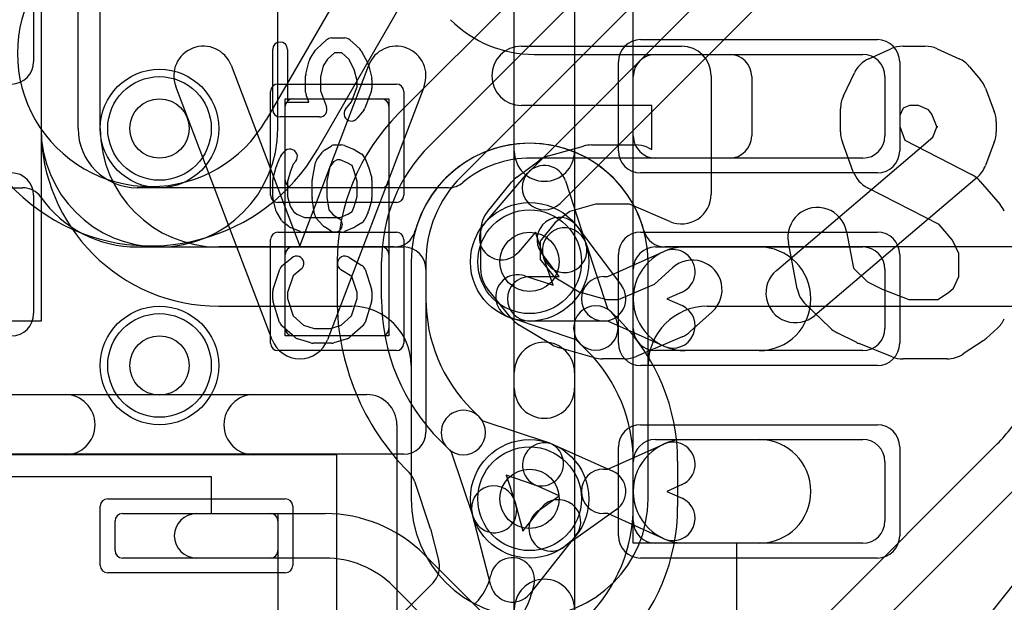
# Model space of a CAD drawing. Extents: x -3.9 to 29.3, y -3.9 to 20.
# Tile 15 of 37: x 5 to 8.4, y 10.4 to 12.4. Entities that reach past the tile are written whole.
import ezdxf

# ---------------------------------------------------------------- set-up
doc = ezdxf.new("R2010")
doc.units = 0
for name, color, linetype in [('Hole', 1, 'CONTINUOUS'), ('L1', 3, 'CONTINUOUS'), ('L2', 3, 'CONTINUOUS'), ('L3', 3, 'CONTINUOUS'), ('L4', 3, 'CONTINUOUS'), ('MetalMask-A', 176, 'CONTINUOUS'), ('PartsArea-A', 111, 'CONTINUOUS'), ('PartsSilk-A', 221, 'CONTINUOUS'), ('PartsSilk-B', 221, 'CONTINUOUS'), ('Resist-A', 2, 'CONTINUOUS'), ('Resist-B', 2, 'CONTINUOUS'), ('Silk-A', 140, 'CONTINUOUS'), ('Silk-B', 140, 'CONTINUOUS')]:
    doc.layers.add(name, color=color, linetype=linetype)

msp = doc.modelspace()

# ---------------------------------------------------------------- linework, layer by layer
at = {"layer": 'Hole'}
for centre in [(5.5, 12), (6.75, 11.55), (5.5, 11.2), (6.75, 10.75)]:
    msp.add_circle(centre, 0.1, dxfattribs=at)
at = {"layer": 'L1'}
for p, q in [((5.22504, 12), (5.22504, 12.8)), ((6.76569, 12.25), (7.42503, 12.25)), ((7.175, 12.25), (7.875, 12.25)), ((7.1, 11.975), (7.1, 12.175)), ((7.5, 12.17503), (7.5, 11.97497)), ((7.95, 12.175), (7.95, 11.975)), ((5.925, 11.825), (5.925, 12.075)), ((5.95, 12.1), (6.25, 12.1)), ((6.275, 12.075), (6.275, 11.825)), ((7.42503, 11.9), (6.75583, 11.9)), ((7.875, 11.9), (7.175, 11.9)), ((3.67497, 11.8), (5.03771, 11.8)), ((6.47609, 11.8), (5.42504, 11.8)), ((6.25, 11.8), (5.95, 11.8)), ((6.91, 11.67), (7.05999, 11.47)), ((5.42504, 11.59996), (6.32503, 11.59996)), ((5.925, 11.325), (5.925, 11.575)), ((5.95, 11.6), (6.25, 11.6)), ((6.275, 11.575), (6.275, 11.325)), ((6.85, 11.5), (6.79, 11.58)), ((7.014, 11.5), (7.20357, 11.58476)), ((7.175, 11.6), (7.875, 11.6)), ((7.275, 11.6), (7.525, 11.6)), ((6.4, 11.52499), (6.4, 10.97501)), ((7.1, 11.325), (7.1, 11.525)), ((7.95, 11.525), (7.95, 11.325)), ((6.75, 11.5), (6.85, 11.5)), ((7, 11.5), (7.014, 11.5)), ((7.26479, 11.44782), (7.21375, 11.425)), ((7.21375, 11.425), (7.26479, 11.40218)), ((6.99999, 11.35), (6.75, 11.35)), ((7.014, 11.35), (7, 11.35)), ((7.20357, 11.26524), (7.014, 11.35)), ((6.25, 11.3), (5.95, 11.3)), ((7.875, 11.25), (7.175, 11.25)), ((7.525, 11.25), (7.275, 11.25)), ((7.175, 10.95), (7.875, 10.95)), ((7.275, 10.95), (7.525, 10.95)), ((6.83176, 10.93253), (7.03065, 10.84345)), ((7.014, 10.85), (7.20357, 10.93476)), ((6.32503, 10.90004), (4.5828, 10.90004)), ((7.1, 10.675), (7.1, 10.875)), ((7.95, 10.875), (7.95, 10.675)), ((7, 10.85), (7.014, 10.85)), ((6.85, 10.76), (6.77044, 10.79563)), ((7.26479, 10.79782), (7.21375, 10.775)), ((7.21375, 10.775), (7.26479, 10.75218)), ((6.77908, 10.70932), (6.85, 10.76)), ((7.04359, 10.71398), (6.86628, 10.58728)), ((5.35, 10.575), (5.35, 10.675)), ((5.375, 10.7), (5.875, 10.7)), ((5.625, 10.7), (6.05931, 10.7)), ((5.9, 10.675), (5.9, 10.575)), ((7.014, 10.7), (7, 10.7)), ((7.20357, 10.61524), (7.014, 10.7)), ((7.875, 10.6), (7.175, 10.6)), ((7.525, 10.6), (7.275, 10.6)), ((5.875, 10.55), (5.375, 10.55)), ((6.05931, 10.55), (5.625, 10.55)), ((6.3952, 10.56088), (6.76704, 10.18902)), ((6.66098, 10.08295), (6.28913, 10.45481))]:
    msp.add_line(p, q, dxfattribs=at)
for centre in [(5.5, 12), (6.75, 11.55), (5.5, 11.2), (6.75, 10.75)]:
    msp.add_circle(centre, 0.2, dxfattribs=at)
for centre, radius, start, end in [((6.76568, 12.65), 0.4, -135, -89.99857), ((7.175, 12.175), 0.075, 90, 180), ((7.42503, 12.17503), 0.07497, 0, 90), ((7.875, 12.175), 0.075, 0, 90), ((5.95, 12.075), 0.025, 90, 180), ((6.25, 12.075), 0.025, 0, 90), ((5.42504, 12), 0.2, 180, -90), ((7.175, 11.975), 0.075, 180, -90), ((7.42503, 11.97497), 0.07497, -90, 0), ((7.875, 11.975), 0.075, -90, 0), ((6.75, 11.55), 0.35004, 89.2143, 130.12601), ((6.75583, 11.97497), 0.07497, -90.78723, -90), ((5.95, 11.825), 0.025, 180, -90), ((6.25, 11.825), 0.025, -90, 0), ((6.47609, 11.87497), 0.07497, -90, -49.86955), ((5.03771, 11.72503), 0.07497, 35.37332, 90), ((5.42504, 12), 0.40004, -144.62899, -90), ((6.85, 11.625), 0.075, 36.8699, -143.13194), ((5.95, 11.575), 0.025, 90, 180), ((6.25, 11.575), 0.025, 0, 90), ((6.32503, 11.52499), 0.07497, 0, 90), ((7.275, 11.425), 0.175, 90, -90), ((7.175, 11.525), 0.075, 90, 180), ((7.23418, 11.51629), 0.075, -65.91263, 114.08968), ((7.525, 11.425), 0.175, -90, 90), ((7.875, 11.525), 0.075, 0, 90), ((6.75, 11.425), 0.075, 90, -90), ((7, 11.425), 0.075, 90, -90), ((6.99999, 11.425), 0.075, -90, 36.8699), ((7.23418, 11.33371), 0.075, -114.08737, 65.91032), ((5.95, 11.325), 0.025, 180, -90), ((6.25, 11.325), 0.025, -90, 0), ((7.175, 11.325), 0.075, 180, -90), ((7.875, 11.325), 0.075, -90, 0), ((6.32503, 10.97501), 0.07497, -90, 0), ((7.275, 10.775), 0.175, 90, -90), ((7.175, 10.875), 0.075, 90, 180), ((7.23418, 10.86629), 0.075, -65.91263, 114.08968), ((7.525, 10.775), 0.175, -90, 90), ((7.875, 10.875), 0.075, 0, 90), ((6.8011, 10.86408), 0.075, 65.87152, -114.12693), ((7, 10.775), 0.075, 90, -90), ((6.99999, 10.775), 0.075, -54.45344, 65.87152), ((7.23418, 10.68371), 0.075, -114.08737, 65.91032), ((6.82268, 10.6483), 0.075, 125.54656, -54.45162), ((5.375, 10.675), 0.025, 90, 180), ((5.625, 10.625), 0.075, 90, -90), ((5.875, 10.675), 0.025, 0, 90), ((6.05932, 10.225), 0.475, 45, 90.00121), ((7.175, 10.675), 0.075, 180, -90), ((7.875, 10.675), 0.075, -90, 0), ((5.375, 10.575), 0.025, 180, -90), ((5.875, 10.575), 0.025, -90, 0), ((6.05932, 10.225), 0.325, 45, 90.00176)]:
    msp.add_arc(centre, radius, start, end, dxfattribs=at)
at = {"layer": 'L2'}
for p, q in [((5.09996, 12.8), (5.09996, 12)), ((5.90004, 12), (5.90004, 12.8)), ((6.34996, 11.55), (6.34996, 10.75)), ((7.15004, 10.75), (7.15004, 11.55))]:
    msp.add_line(p, q, dxfattribs=at)
msp.add_circle((5.5, 11.2), 0.2, dxfattribs=at)
for centre, start, end in [((5.5, 12), 180, 0), ((6.75, 11.55), 0, 180), ((6.75, 10.75), 180, 0)]:
    msp.add_arc(centre, 0.40004, start, end, dxfattribs=at)
at = {"layer": 'L3'}
for p, q in [((5.09996, 12.7), (5.09996, 12)), ((5.3, 12), (5.3, 12.7)), ((6.29172, 11.6), (5.7, 11.6)), ((11.93431, 11.6), (7.20828, 11.6)), ((5.7, 11.39996), (6.14996, 11.39996)), ((7.35004, 11.39996), (11.93431, 11.39996)), ((6.34996, 11.19996), (6.34996, 10.75)), ((7.15004, 10.75), (7.15004, 11.19996))]:
    msp.add_line(p, q, dxfattribs=at)
for centre in [(5.5, 12), (5.5, 11.2)]:
    msp.add_circle(centre, 0.2, dxfattribs=at)
for centre, radius, start, end in [((5.7, 12), 0.60004, 180, -90), ((5.7, 12), 0.4, 180, -90), ((6.75, 11.55), 0.40004, 15.25386, 164.74614), ((6.29172, 11.67497), 0.07497, -90, -15.25043), ((7.20828, 11.67497), 0.07497, -164.74957, -90), ((6.14996, 11.19996), 0.2, 0, 90), ((7.35004, 11.19996), 0.2, 90, 180), ((6.75, 10.75), 0.40004, 180, 0)]:
    msp.add_arc(centre, radius, start, end, dxfattribs=at)
at = {"layer": 'L4'}
for p, q in [((6.41255, 11.94287), (8.59023, 14.12055)), ((8.69629, 14.01449), (6.51861, 11.83681)), ((6.74697, 11.85303), (8.80243, 13.90849)), ((8.90849, 13.80243), (6.85303, 11.74697)), ((6.69318, 13.47203), (5.86001, 12.02893)), ((6.03325, 11.92891), (6.86642, 13.37201)), ((6.8295, 12.57202), (6.30645, 12.04897)), ((6.59831, 11.68035), (6.74312, 11.84888)), ((6.87131, 11.82324), (6.94016, 11.61197)), ((6.77, 11.65001), (6.71207, 11.58259)), ((6.79754, 11.56549), (6.77, 11.65001)), ((6.93968, 11.61341), (7.01351, 11.39255)), ((6.09995, 11.55043), (6.09995, 11.42354)), ((6.24999, 11.42353), (6.24999, 11.55043)), ((6.39999, 11.55043), (6.39999, 11.42353)), ((6.82919, 11.47081), (6.79742, 11.56585)), ((6.73415, 11.50258), (6.82919, 11.47081)), ((7.01351, 11.39255), (7.02665, 11.37941)), ((7.02665, 11.37941), (7.05229, 11.35377)), ((6.90745, 11.28649), (6.68659, 11.36032)), ((6.92059, 11.27335), (6.90745, 11.28649)), ((6.94623, 11.24771), (6.92059, 11.27335)), ((6.55375, 11.05231), (6.57941, 11.02664)), ((6.5794, 11.02665), (6.59254, 11.01351)), ((6.59254, 11.01351), (6.81341, 10.93968)), ((6.47333, 10.9206), (6.44768, 10.94624)), ((6.48648, 10.90745), (6.47334, 10.92059)), ((6.56032, 10.68659), (6.48648, 10.90745)), ((7.53697, 10.14303), (8.32899, 10.93506)), ((7.1, 10.72353), (7.1, 10.87647)), ((7.25, 10.87647), (7.25, 10.72353)), ((6.34161, 10.84014), (6.34292, 10.83883)), ((6.36101, 10.80959), (6.41332, 10.65309)), ((6.76585, 10.79742), (6.67081, 10.82919)), ((6.67081, 10.82919), (6.70258, 10.73415)), ((8.43506, 10.829), (7.64303, 10.03697)), ((6.7016, 10.73745), (6.72675, 10.64046)), ((6.72675, 10.64046), (6.78912, 10.71887)), ((6.61928, 10.4573), (6.5564, 10.69979)), ((6.41479, 10.64814), (6.44332, 10.53814)), ((6.90652, 10.62549), (6.75058, 10.42944)), ((8.00983, 9.98894), (8.50434, 10.61195)), ((6.42375, 10.46628), (5.97943, 10.02196))]:
    msp.add_line(p, q, dxfattribs=at)
for centre in [(5.5, 12), (6.75, 11.55), (5.5, 11.2), (6.75, 10.75)]:
    msp.add_circle(centre, 0.2, dxfattribs=at)
for centre, radius, start, end in [((5.4703, 12.25392), 0.65003, 150.00071, -29.99929), ((5.4703, 12.25393), 0.45, 149.99991, -29.99988), ((6.80499, 11.55043), 0.70504, 135, 180), ((6.80499, 11.55043), 0.555, 135, 180), ((6.8, 11.8), 0.075, 18.05084, 139.32578), ((6.8, 11.8), 0.075, 135, -45), ((6.80499, 11.55043), 0.405, 135, 180), ((6.65519, 11.63147), 0.075, 139.32578, -40.67094), ((6.86855, 11.58963), 0.075, 18.48568, -161.51587), ((6.86885, 11.58873), 0.075, -161.94916, 18.05008), ((6.71037, 11.43145), 0.075, 71.51432, -108.48413), ((6.92499, 11.42354), 0.82504, 180, -134.99902), ((6.92499, 11.42353), 0.675, 180, -135.0012), ((6.92499, 11.42353), 0.525, 180, -135.00154), ((6.97362, 11.32638), 0.075, 45, -135), ((6.97362, 11.32638), 0.075, -135, 45), ((6.575, 10.87647), 0.675, 0, 45.0006), ((6.575, 10.87647), 0.525, 0, 45.00077), ((6.52637, 10.97362), 0.075, 45, -134.99872), ((7.93301, 11.33104), 0.56, -45, -29.9997), ((6.52637, 10.97362), 0.075, -135.0108, 44.98883), ((6.78963, 10.86855), 0.075, -108.48568, 71.5166), ((6.28991, 10.78582), 0.07497, 18.4857, 45), ((6.629, 10.71862), 0.075, 14.54021, -165.46284), ((6.84782, 10.67218), 0.075, -38.49875, 141.50093), ((6.63145, 10.71037), 0.075, -161.51432, 18.48629), ((6.575, 10.72352), 0.525, -45, 0.00109), ((6.575, 10.72352), 0.675, -45, 0.00085), ((6.34222, 10.62932), 0.07497, 14.53857, 18.4857), ((6.69188, 10.47613), 0.075, -11.97523, 168.0249), ((6.37072, 10.51931), 0.075, -45, 14.54021), ((6.43507, 10.5306), 0.18752, -45, -11.97568), ((6.69188, 10.47613), 0.075, -165.45979, -38.49875), ((6.43507, 10.5306), 0.33752, -45, -11.97513)]:
    msp.add_arc(centre, radius, start, end, dxfattribs=at)
at = {"layer": 'MetalMask-A'}
for p, q in [((7.175, 12.25), (7.875, 12.25)), ((7.1, 11.975), (7.1, 12.175)), ((7.95, 12.175), (7.95, 11.975)), ((5.925, 11.825), (5.925, 12.075)), ((5.95, 12.1), (6.25, 12.1)), ((6.275, 12.075), (6.275, 11.825)), ((7.875, 11.9), (7.175, 11.9)), ((6.25, 11.8), (5.95, 11.8)), ((5.925, 11.325), (5.925, 11.575)), ((5.95, 11.6), (6.25, 11.6)), ((6.275, 11.575), (6.275, 11.325)), ((7.175, 11.6), (7.875, 11.6)), ((7.1, 11.325), (7.1, 11.525)), ((7.95, 11.525), (7.95, 11.325)), ((6.25, 11.3), (5.95, 11.3)), ((7.875, 11.25), (7.175, 11.25)), ((7.175, 10.95), (7.875, 10.95)), ((7.1, 10.675), (7.1, 10.875)), ((7.95, 10.875), (7.95, 10.675)), ((5.35, 10.575), (5.35, 10.675)), ((5.375, 10.7), (5.875, 10.7)), ((5.9, 10.675), (5.9, 10.575)), ((7.875, 10.6), (7.175, 10.6)), ((5.875, 10.55), (5.375, 10.55))]:
    msp.add_line(p, q, dxfattribs=at)
for centre, radius, start, end in [((7.175, 12.175), 0.075, 90, 180), ((7.875, 12.175), 0.075, 0, 90), ((5.95, 12.075), 0.025, 90, 180), ((6.25, 12.075), 0.025, 0, 90), ((7.175, 11.975), 0.075, 180, -90), ((7.875, 11.975), 0.075, -90, 0), ((5.95, 11.825), 0.025, 180, -90), ((6.25, 11.825), 0.025, -90, 0), ((5.95, 11.575), 0.025, 90, 180), ((6.25, 11.575), 0.025, 0, 90), ((7.175, 11.525), 0.075, 90, 180), ((7.875, 11.525), 0.075, 0, 90), ((5.95, 11.325), 0.025, 180, -90), ((6.25, 11.325), 0.025, -90, 0), ((7.175, 11.325), 0.075, 180, -90), ((7.875, 11.325), 0.075, -90, 0), ((7.175, 10.875), 0.075, 90, 180), ((7.875, 10.875), 0.075, 0, 90), ((5.375, 10.675), 0.025, 90, 180), ((5.875, 10.675), 0.025, 0, 90), ((7.175, 10.675), 0.075, 180, -90), ((7.875, 10.675), 0.075, -90, 0), ((5.375, 10.575), 0.025, 180, -90), ((5.875, 10.575), 0.025, -90, 0)]:
    msp.add_arc(centre, radius, start, end, dxfattribs=at)
at = {"layer": 'PartsArea-A'}
for p, q in [((7.1, 10.6), (7.1, 12.9)), ((5.1, 12.65), (5.1, 11.35)), ((5.925, 11.3), (5.925, 12.1)), ((5.925, 12.1), (6.275, 12.1)), ((6.275, 12.1), (6.275, 11.3)), ((5.1, 11.35), (4.4, 11.35)), ((6.275, 11.3), (5.925, 11.3)), ((4.625, 10.825), (5.675, 10.825)), ((5.675, 10.825), (5.675, 10.7)), ((5.675, 10.7), (5.9, 10.7)), ((5.9, 10.7), (5.9, 9.5)), ((7.45, 10.6), (7.1, 10.6)), ((7.45, 9.65), (7.45, 10.6))]:
    msp.add_line(p, q, dxfattribs=at)
at = {"layer": 'PartsSilk-A'}
for p, q in [((6.6984, 9), (6.6984, 13.33081)), ((6.9016, 13.33081), (6.9016, 9.1016)), ((6.08148, 12.30556), (6.12593, 12.30556)), ((6.03125, 12.26843), (6.06458, 12.29899)), ((6.14283, 12.29899), (6.17616, 12.26843)), ((5.88241, 12.06389), (5.88241, 12.26667)), ((5.93241, 12.26667), (5.93241, 12.08889)), ((6.00883, 12.23609), (6.02735, 12.26387)), ((6.09121, 12.25556), (6.06727, 12.23362)), ((6.1162, 12.25556), (6.09121, 12.25556)), ((6.13921, 12.23446), (6.1162, 12.25556)), ((6.18132, 12.26176), (6.20354, 12.22009)), ((5.99427, 12.18384), (6.00538, 12.22828)), ((6.05283, 12.21196), (6.04352, 12.1747)), ((6.06727, 12.23362), (6.05283, 12.21196)), ((6.15797, 12.19928), (6.13921, 12.23446)), ((6.20573, 12.21439), (6.21684, 12.16995)), ((5.99352, 12.12222), (5.99352, 12.17778)), ((6.04352, 12.1747), (6.04352, 12.12682)), ((6.16759, 12.16081), (6.15797, 12.19928)), ((6.1484, 12.09034), (6.16759, 12.14071)), ((6.16759, 12.14071), (6.16759, 12.16081)), ((6.21759, 12.16389), (6.21759, 12.13611)), ((6.00446, 12.08889), (5.99516, 12.11332)), ((6.04352, 12.12682), (6.0641, 12.07279)), ((6.21595, 12.12721), (6.19373, 12.06888)), ((5.93241, 12.08889), (6.00446, 12.08889)), ((6.12863, 12.06562), (6.1484, 12.09034)), ((6.04074, 12.03889), (5.90741, 12.03889)), ((6.18989, 12.06216), (6.16767, 12.03438)), ((6.05713, 11.92676), (6.07935, 11.94064)), ((6.09259, 11.94444), (6.11481, 11.94444)), ((6.12442, 11.94252), (6.15776, 11.92864)), ((5.91011, 11.90729), (5.92122, 11.92118)), ((6.03176, 11.89544), (6.05028, 11.92044)), ((6.1614, 11.92676), (6.18362, 11.91287)), ((5.89531, 11.87317), (5.90642, 11.90095)), ((5.95147, 11.87895), (5.94221, 11.85579)), ((5.96026, 11.88994), (5.95147, 11.87895)), ((6.01623, 11.8299), (6.02734, 11.88546)), ((6.08764, 11.88687), (6.07527, 11.87017)), ((6.09976, 11.89444), (6.08764, 11.88687)), ((6.10981, 11.89444), (6.09976, 11.89444)), ((6.13664, 11.88327), (6.10981, 11.89444)), ((6.15019, 11.8748), (6.13664, 11.88327)), ((6.15779, 11.85579), (6.15019, 11.8748)), ((6.19358, 11.90095), (6.20469, 11.87317)), ((5.88337, 11.83187), (5.89448, 11.87076)), ((5.94221, 11.85579), (5.93241, 11.8215)), ((6.07527, 11.87017), (6.06574, 11.82252)), ((6.16759, 11.8215), (6.15779, 11.85579)), ((6.20552, 11.87076), (6.21663, 11.83187)), ((5.88241, 11.76667), (5.88241, 11.825)), ((5.93241, 11.8215), (5.93241, 11.77017)), ((6.01574, 11.76667), (6.01574, 11.825)), ((6.06574, 11.82252), (6.06574, 11.76842)), ((6.16759, 11.77017), (6.16759, 11.8215)), ((6.21759, 11.825), (6.21759, 11.76667)), ((5.89448, 11.72091), (5.88337, 11.7598)), ((5.93241, 11.77017), (5.94167, 11.73775)), ((6.02339, 11.71041), (6.01598, 11.76319)), ((6.06574, 11.76842), (6.07186, 11.72485)), ((6.15792, 11.73633), (6.16759, 11.77017)), ((6.21663, 11.7598), (6.20552, 11.72091)), ((5.91182, 11.69004), (5.89701, 11.71504)), ((5.94167, 11.73775), (5.95231, 11.7198)), ((5.95231, 11.7198), (5.96435, 11.71077)), ((5.96435, 11.71077), (5.99019, 11.7)), ((6.07186, 11.72485), (6.08667, 11.70818)), ((6.08667, 11.70818), (6.10584, 11.6962)), ((6.10981, 11.7), (6.13664, 11.71118)), ((6.13664, 11.71118), (6.15063, 11.71992)), ((6.15063, 11.71992), (6.15792, 11.73633)), ((6.20433, 11.71763), (6.19322, 11.69263)), ((5.93685, 11.66889), (5.91833, 11.68278)), ((5.99019, 11.7), (6.10981, 11.7)), ((6.05168, 11.67228), (6.02946, 11.69728)), ((6.18362, 11.68158), (6.1614, 11.66769)), ((5.97558, 11.65192), (5.94224, 11.66581)), ((6.11481, 11.65), (5.98519, 11.65)), ((6.07934, 11.6538), (6.05712, 11.66769)), ((6.15776, 11.66581), (6.12442, 11.65192)), ((5.91363, 11.53588), (5.94696, 11.56365)), ((6.13918, 11.56564), (6.18362, 11.53787)), ((5.88369, 11.4579), (5.90591, 11.52457)), ((5.97896, 11.52523), (5.9511, 11.50202)), ((6.1495, 11.50023), (6.11268, 11.52324)), ((6.19409, 11.52457), (6.21631, 11.4579)), ((5.9511, 11.50202), (5.93241, 11.44594)), ((6.16759, 11.44594), (6.1495, 11.50023)), ((5.88241, 11.42222), (5.88241, 11.45)), ((5.93241, 11.44594), (5.93241, 11.42612)), ((6.16759, 11.42612), (6.16759, 11.44594)), ((6.21759, 11.45), (6.21759, 11.42222)), ((5.90582, 11.34516), (5.8836, 11.4146)), ((5.93241, 11.42612), (5.95132, 11.36702)), ((6.14868, 11.36702), (6.16759, 11.42612)), ((6.2164, 11.4146), (6.19418, 11.34516)), ((5.95132, 11.36702), (5.98656, 11.33618)), ((6.11344, 11.33618), (6.14868, 11.36702)), ((5.95761, 11.29508), (5.91317, 11.33397)), ((5.98656, 11.33618), (6.02234, 11.325)), ((6.02234, 11.325), (6.07766, 11.325)), ((6.07766, 11.325), (6.11344, 11.33618)), ((6.18683, 11.33397), (6.14239, 11.29508)), ((6.01106, 11.27614), (5.96661, 11.29003)), ((6.08148, 11.275), (6.01852, 11.275)), ((6.13339, 11.29003), (6.08894, 11.27614)), ((4.1, 11.1016), (6.2, 11.1016)), ((6.3016, 11), (6.3016, 9.2)), ((6.0984, 10.8984), (4.2016, 10.8984)), ((6.0984, 9.2), (6.0984, 10.8984))]:
    msp.add_line(p, q, dxfattribs=at)
for centre, radius, start, end in [((6.08148, 12.28056), 0.025, 90, 132.51745), ((6.12593, 12.28056), 0.025, 47.4797, 90), ((5.90741, 12.26667), 0.025, 0, 180), ((6.04815, 12.25), 0.025, 132.5203, 146.30993), ((6.15926, 12.25), 0.025, 28.0617, 47.48255), ((6.02963, 12.22222), 0.025, 146.30358, 165.96376), ((6.18148, 12.20833), 0.025, 14.03068, 28.0682), ((6.01852, 12.17778), 0.025, 165.96932, 180), ((6.19259, 12.16389), 0.025, 0, 14.03624), ((6.01852, 12.12222), 0.025, 180, -159.14636), ((6.19259, 12.13611), 0.025, -20.8565, 0), ((6.04074, 12.06389), 0.025, -90, 20.8565), ((5.90741, 12.06389), 0.025, 180, -90), ((6.14815, 12.05), 0.025, 141.33303, -38.65478), ((6.17037, 12.07778), 0.025, -38.66697, -20.85364), ((6.09259, 11.91944), 0.025, 90, 121.98594), ((6.11481, 11.91944), 0.025, 67.39424, 90), ((5.92963, 11.89167), 0.025, 141.33303, 158.2071), ((5.94074, 11.90556), 0.025, -38.66697, 141.34522), ((6.07037, 11.90556), 0.025, 121.98594, 143.47387), ((6.14815, 11.90556), 0.025, 57.99462, 67.39424), ((6.17037, 11.89167), 0.025, 21.7929, 57.99462), ((5.91852, 11.86389), 0.025, 158.2071, 164.05146), ((6.05185, 11.88056), 0.025, 143.47387, 168.69456), ((6.18148, 11.86389), 0.025, 15.94854, 21.7929), ((5.90741, 11.825), 0.025, 164.05146, 180), ((6.04074, 11.825), 0.025, 168.69456, 180), ((6.19259, 11.825), 0.025, 0, 15.94854), ((5.90741, 11.76667), 0.025, 180, -164.05146), ((6.04074, 11.76667), 0.025, 180, -171.99953), ((6.19259, 11.76667), 0.025, -15.94854, 0), ((5.91852, 11.72778), 0.025, -164.05146, -149.36248), ((6.04815, 11.71389), 0.025, -171.99953, -138.37217), ((6.18148, 11.72778), 0.025, -23.95086, -15.94854), ((5.93333, 11.70278), 0.025, -149.36248, -126.8699), ((6.07037, 11.68889), 0.025, -138.37217, -122.00538), ((6.09259, 11.675), 0.025, -122.00538, 57.98998), ((6.17037, 11.70278), 0.025, -57.99462, -23.95086), ((5.95185, 11.68889), 0.025, -126.8699, -112.60576), ((5.98519, 11.675), 0.025, -112.60576, -90), ((6.11481, 11.675), 0.025, -90, -67.39424), ((6.14815, 11.68889), 0.025, -67.39424, -57.99462), ((5.96296, 11.54444), 0.025, -50.2091, 129.8005), ((6.12593, 11.54444), 0.025, 57.99462, -122.00075), ((5.92963, 11.51667), 0.025, 129.7909, 161.57954), ((6.17037, 11.51667), 0.025, 18.42046, 57.99462), ((5.90741, 11.45), 0.025, 161.57954, 180), ((6.19259, 11.45), 0.025, 0, 18.42046), ((5.90741, 11.42222), 0.025, 180, -162.25358), ((6.19259, 11.42222), 0.025, -17.74642, 0), ((5.92963, 11.35278), 0.025, -162.25358, -131.18808), ((6.17037, 11.35278), 0.025, -48.81192, -17.74642), ((5.97407, 11.31389), 0.025, -131.18808, -107.36223), ((6.01852, 11.3), 0.025, -107.36223, -90), ((6.08148, 11.3), 0.025, -90, -72.63777), ((6.12593, 11.31389), 0.025, -72.63777, -48.81192), ((6.2, 11), 0.1016, 0, 90)]:
    msp.add_arc(centre, radius, start, end, dxfattribs=at)
at = {"layer": 'PartsSilk-B'}
for p, q in [((6.72222, 12.27778), (7.26296, 12.27778)), ((8.01111, 12.27778), (8.08519, 12.27778)), ((7.89599, 12.23563), (7.97006, 12.26897)), ((8.12624, 12.26897), (8.20031, 12.23563)), ((5.7416, 12.21338), (5.97407, 11.60312)), ((5.97407, 11.60312), (6.20655, 12.21338)), ((8.23608, 12.20847), (8.27312, 12.16403)), ((7.36296, 12.17778), (7.36296, 11.77778)), ((7.80972, 12.10967), (7.84676, 12.18744)), ((5.88062, 11.28662), (5.5547, 12.14218)), ((6.39345, 12.14218), (6.06752, 11.28662)), ((8.28975, 12.1356), (8.31938, 12.05782)), ((7.16296, 12.07778), (6.72222, 12.07778)), ((7.16296, 11.92943), (7.16296, 12.07778)), ((8.03258, 12.07778), (8.01155, 12.06831)), ((8.06372, 12.07778), (8.03258, 12.07778)), ((8.0972, 12.06271), (8.06372, 12.07778)), ((7.8, 11.98889), (7.8, 12.06667)), ((8.01155, 12.06831), (8, 12.04407)), ((8, 12.04407), (8, 12.00681)), ((8.10879, 12.0488), (8.0972, 12.06271)), ((8.12593, 12.00382), (8.10879, 12.0488)), ((8, 12.00681), (8.01732, 11.96005)), ((8.11197, 11.97065), (8.12593, 12.00729)), ((8.12593, 12.00729), (8.12593, 12.00382)), ((8.32593, 12.02222), (8.32593, 11.98889)), ((6.81367, 11.90738), (6.93219, 11.94071)), ((6.95926, 11.94444), (7.10741, 11.94444)), ((7.58333, 11.52058), (8.11197, 11.97065)), ((7.84327, 11.85416), (7.80623, 11.95416)), ((8.01732, 11.96005), (8.24203, 11.84449)), ((8.31938, 11.95329), (8.28975, 11.87551)), ((7.1468, 11.93636), (7.16296, 11.92943)), ((6.70667, 11.83556), (6.78074, 11.89111)), ((6.60767, 11.71873), (6.68915, 11.81873)), ((8.26112, 11.83497), (7.71297, 11.3683)), ((8.27223, 11.82063), (8.33889, 11.74285)), ((8.13313, 11.6756), (7.89131, 11.79996)), ((6.97305, 11.74444), (6.88579, 11.7199)), ((7.08689, 11.74444), (6.97305, 11.74444)), ((7.22357, 11.68586), (7.08689, 11.74444)), ((6.88579, 11.7199), (6.83646, 11.6829)), ((6.83646, 11.6829), (6.78519, 11.61998)), ((8.17839, 11.62279), (8.13313, 11.6756)), ((6.58519, 11.52222), (6.58519, 11.65556)), ((7.82045, 11.65204), (7.84409, 11.52798)), ((6.78519, 11.61998), (6.78519, 11.5578)), ((7.65362, 11.45907), (7.62399, 11.61462)), ((8.2, 11.5774), (8.17839, 11.62279)), ((8.2, 11.50038), (8.2, 11.5774)), ((6.78519, 11.5578), (6.83313, 11.49896)), ((7.17133, 11.47429), (7.2331, 11.52989)), ((7.84409, 11.52798), (7.8915, 11.48272)), ((6.83313, 11.49896), (6.91775, 11.4482)), ((7.04984, 11.42222), (7.17133, 11.47429)), ((7.8915, 11.48272), (7.941, 11.45797)), ((8.18124, 11.46099), (8.2, 11.50038)), ((6.68915, 11.35905), (6.60767, 11.45905)), ((6.91775, 11.4482), (7.0101, 11.42222)), ((7.941, 11.45797), (8.03037, 11.42222)), ((8.12898, 11.42222), (8.16442, 11.44585)), ((8.16442, 11.44585), (8.18124, 11.46099)), ((7.0101, 11.42222), (7.04984, 11.42222)), ((8.03037, 11.42222), (8.12898, 11.42222)), ((7.3669, 11.38123), (7.29283, 11.31456)), ((7.76428, 11.32767), (7.6828, 11.40545)), ((6.82633, 11.26981), (6.71522, 11.33647)), ((7.85528, 11.27722), (7.78861, 11.31055)), ((8.32986, 11.32567), (8.29283, 11.29234)), ((7.26532, 11.29698), (7.10976, 11.23031)), ((7.97397, 11.22937), (7.86286, 11.27382)), ((8.2814, 11.28347), (8.21473, 11.23902)), ((6.96922, 11.22596), (6.8507, 11.2593)), ((7.07037, 11.22222), (6.9963, 11.22222)), ((8.15926, 11.22222), (8.01111, 11.22222))]:
    msp.add_line(p, q, dxfattribs=at)
for centre, start, end in [((5.64815, 12.17778), 20.85446, -159.14599), ((6.3, 12.17778), -20.85446, 159.1454), ((6.72222, 12.17778), 90, -90), ((7.26296, 12.17778), 0, 90), ((8.01111, 12.17778), 90, 114.23532), ((8.08519, 12.17778), 65.76468, 90), ((7.93704, 12.14444), 114.23532, 154.53173), ((8.15926, 12.14444), 39.81144, 65.76468), ((8.1963, 12.1), 20.85446, 39.81144), ((7.9, 12.06667), 154.53173, 180), ((8.22593, 12.02222), 0, 20.85446), ((7.9, 11.98889), 180, -159.67666), ((8.22593, 11.98889), -20.85446, 0), ((6.95926, 11.84444), 90, 105.70536), ((7.10741, 11.84444), 66.80367, 90), ((6.84074, 11.81111), 105.70536, 126.8699), ((8.1963, 11.91111), -49.59137, -20.85446), ((7.93704, 11.88889), -159.67666, -117.21335), ((8.1963, 11.75556), 40.5957, 62.78454), ((6.76667, 11.75556), 126.8699, 140.82387), ((7.26296, 11.77778), -113.19633, 0), ((8.26296, 11.67778), 25.46581, 40.59766), ((6.68519, 11.65556), 140.82387, 180), ((7.72222, 11.63333), 10.78403, -169.21519), ((7.3, 11.45556), -48.01151, 131.9902), ((6.68519, 11.52222), 180, -140.82387), ((7.64815, 11.44444), 130.40863, -49.59044), ((7.75185, 11.47778), -169.21597, -133.66912), ((6.76667, 11.42222), -140.82387, -120.96376), ((8.26296, 11.4), -48.01151, -25.46449), ((7.22593, 11.38889), -66.80141, -48.01151), ((7.83333, 11.4), -133.67098, -116.56161), ((5.97407, 11.32222), -159.14554, -20.8546), ((7.9, 11.36667), -116.56249, -111.80408), ((8.22593, 11.36667), -56.30834, -48.01022), ((6.87778, 11.35556), -120.96376, -105.71243), ((6.9963, 11.32222), -105.71243, -90), ((7.07037, 11.32222), -90, -66.80141), ((8.01111, 11.32222), -111.80141, -90), ((8.15926, 11.32222), -90, -56.30795)]:
    msp.add_arc(centre, 0.1, start, end, dxfattribs=at)
at = {"layer": 'Resist-A'}
for p, q in [((5.075, 12.625), (5.075, 12.225)), ((7.125, 12.3), (7.925, 12.3)), ((7.05, 11.925), (7.05, 12.225)), ((8, 12.225), (8, 11.925)), ((5.9, 12.15), (6.3, 12.15)), ((5.875, 11.775), (5.875, 12.125)), ((6.325, 12.125), (6.325, 11.775)), ((7.925, 11.85), (7.125, 11.85)), ((5.075, 11.775), (5.075, 11.375)), ((6.3, 11.75), (5.9, 11.75)), ((5.9, 11.65), (6.3, 11.65)), ((7.125, 11.65), (7.925, 11.65)), ((5.875, 11.275), (5.875, 11.625)), ((6.325, 11.625), (6.325, 11.275)), ((7.05, 11.275), (7.05, 11.575)), ((8, 11.575), (8, 11.275)), ((6.3, 11.25), (5.9, 11.25)), ((7.925, 11.2), (7.125, 11.2)), ((7.125, 11), (7.925, 11)), ((7.05, 10.625), (7.05, 10.925)), ((8, 10.925), (8, 10.625)), ((5.325, 10.75), (5.925, 10.75)), ((5.3, 10.525), (5.3, 10.725)), ((5.95, 10.725), (5.95, 10.525)), ((7.925, 10.55), (7.125, 10.55)), ((5.925, 10.5), (5.325, 10.5))]:
    msp.add_line(p, q, dxfattribs=at)
for centre in [(5.5, 12), (6.75, 11.55), (5.5, 11.2), (6.75, 10.75)]:
    msp.add_circle(centre, 0.175, dxfattribs=at)
for centre, radius, start, end in [((7.125, 12.225), 0.075, 90, 180), ((7.925, 12.225), 0.075, 0, 90), ((5, 12.225), 0.075, -90, 0), ((5.9, 12.125), 0.025, 90, 180), ((6.3, 12.125), 0.025, 0, 90), ((7.125, 11.925), 0.075, 180, -90), ((7.925, 11.925), 0.075, -90, 0), ((5, 11.775), 0.075, 0, 90), ((5.9, 11.775), 0.025, 180, -90), ((6.3, 11.775), 0.025, -90, 0), ((5.9, 11.625), 0.025, 90, 180), ((6.3, 11.625), 0.025, 0, 90), ((7.125, 11.575), 0.075, 90, 180), ((7.925, 11.575), 0.075, 0, 90), ((5, 11.375), 0.075, -90, 0), ((5.9, 11.275), 0.025, 180, -90), ((6.3, 11.275), 0.025, -90, 0), ((7.125, 11.275), 0.075, 180, -90), ((7.925, 11.275), 0.075, -90, 0), ((7.125, 10.925), 0.075, 90, 180), ((7.925, 10.925), 0.075, 0, 90), ((5.325, 10.725), 0.025, 90, 180), ((5.925, 10.725), 0.025, 0, 90), ((7.125, 10.625), 0.075, 180, -90), ((7.925, 10.625), 0.075, -90, 0), ((5.325, 10.525), 0.025, 180, -90), ((5.925, 10.525), 0.025, -90, 0)]:
    msp.add_arc(centre, radius, start, end, dxfattribs=at)
at = {"layer": 'Resist-B'}
for centre in [(5.5, 12), (6.75, 11.55), (5.5, 11.2), (6.75, 10.75)]:
    msp.add_circle(centre, 0.175, dxfattribs=at)
at = {"layer": 'Silk-A'}
for p, q in [((6.6984, 11.92327), (6.6984, 13.1234)), ((6.9016, 13.1234), (6.9016, 11.92327)), ((6.6984, 11.12327), (6.6984, 11.17673)), ((6.9016, 11.17673), (6.9016, 11.12327)), ((4.23289, 11.1016), (5.1809, 11.1016)), ((5.8191, 11.1016), (6.2, 11.1016)), ((6.3016, 11), (6.3016, 9.21383)), ((5.1809, 10.8984), (4.23289, 10.8984)), ((6.0984, 10.8984), (5.8191, 10.8984)), ((6.0984, 9.21383), (6.0984, 10.8984))]:
    msp.add_line(p, q, dxfattribs=at)
for centre, start, end in [((6.8, 11.92327), 180, 0), ((6.8, 11.17673), 0, 180), ((6.8, 11.12327), 180, 0), ((5.1809, 11), -90, 90), ((5.8191, 11), 90, -90), ((6.2, 11), 0, 90), ((6.8, 10.37673), 0, 180)]:
    msp.add_arc(centre, 0.1016, start, end, dxfattribs=at)
at = {"layer": 'Silk-B'}
for p, q in [((6.72222, 12.27778), (7.26296, 12.27778)), ((8.01111, 12.27778), (8.08519, 12.27778)), ((7.89599, 12.23563), (7.97006, 12.26897)), ((8.12624, 12.26897), (8.20031, 12.23563)), ((5.7416, 12.21338), (5.97407, 11.60312)), ((5.97407, 11.60312), (6.20655, 12.21338)), ((8.23608, 12.20847), (8.27312, 12.16403)), ((7.36296, 12.17778), (7.36296, 11.77778)), ((7.80972, 12.10967), (7.84676, 12.18744)), ((5.88062, 11.28662), (5.5547, 12.14218)), ((6.39345, 12.14218), (6.06752, 11.28662)), ((8.28975, 12.1356), (8.31938, 12.05782)), ((7.16296, 12.07778), (6.72222, 12.07778)), ((7.16296, 11.92943), (7.16296, 12.07778)), ((8.03258, 12.07778), (8.01155, 12.06831)), ((8.06372, 12.07778), (8.03258, 12.07778)), ((8.0972, 12.06271), (8.06372, 12.07778)), ((7.8, 11.98889), (7.8, 12.06667)), ((8.01155, 12.06831), (8, 12.04407)), ((8, 12.04407), (8, 12.00681)), ((8.10879, 12.0488), (8.0972, 12.06271)), ((8.12593, 12.00382), (8.10879, 12.0488)), ((8, 12.00681), (8.01732, 11.96005)), ((8.11197, 11.97065), (8.12593, 12.00729)), ((8.12593, 12.00729), (8.12593, 12.00382)), ((8.32593, 12.02222), (8.32593, 11.98889)), ((6.81367, 11.90738), (6.93219, 11.94071)), ((6.95926, 11.94444), (7.10741, 11.94444)), ((7.58333, 11.52058), (8.11197, 11.97065)), ((7.84327, 11.85416), (7.80623, 11.95416)), ((8.01732, 11.96005), (8.24203, 11.84449)), ((8.31938, 11.95329), (8.28975, 11.87551)), ((7.1468, 11.93636), (7.16296, 11.92943)), ((6.70667, 11.83556), (6.78074, 11.89111)), ((6.60767, 11.71873), (6.68915, 11.81873)), ((8.26112, 11.83497), (7.71297, 11.3683)), ((8.27223, 11.82063), (8.33889, 11.74285)), ((8.13313, 11.6756), (7.89131, 11.79996)), ((6.97305, 11.74444), (6.88579, 11.7199)), ((7.08689, 11.74444), (6.97305, 11.74444)), ((7.22357, 11.68586), (7.08689, 11.74444)), ((6.88579, 11.7199), (6.83646, 11.6829)), ((6.83646, 11.6829), (6.78519, 11.61998)), ((8.17839, 11.62279), (8.13313, 11.6756)), ((6.58519, 11.52222), (6.58519, 11.65556)), ((7.82045, 11.65204), (7.84409, 11.52798)), ((6.78519, 11.61998), (6.78519, 11.5578)), ((7.65362, 11.45907), (7.62399, 11.61462)), ((8.2, 11.5774), (8.17839, 11.62279)), ((8.2, 11.50038), (8.2, 11.5774)), ((6.78519, 11.5578), (6.83313, 11.49896)), ((7.17133, 11.47429), (7.2331, 11.52989)), ((7.84409, 11.52798), (7.8915, 11.48272)), ((6.83313, 11.49896), (6.91775, 11.4482)), ((7.04984, 11.42222), (7.17133, 11.47429)), ((7.8915, 11.48272), (7.941, 11.45797)), ((8.18124, 11.46099), (8.2, 11.50038)), ((6.68915, 11.35905), (6.60767, 11.45905)), ((6.91775, 11.4482), (7.0101, 11.42222)), ((7.941, 11.45797), (8.03037, 11.42222)), ((8.12898, 11.42222), (8.16442, 11.44585)), ((8.16442, 11.44585), (8.18124, 11.46099)), ((7.0101, 11.42222), (7.04984, 11.42222)), ((8.03037, 11.42222), (8.12898, 11.42222)), ((7.3669, 11.38123), (7.29283, 11.31456)), ((7.76428, 11.32767), (7.6828, 11.40545)), ((6.82633, 11.26981), (6.71522, 11.33647)), ((7.85528, 11.27722), (7.78861, 11.31055)), ((8.32986, 11.32567), (8.29283, 11.29234)), ((7.26532, 11.29698), (7.10976, 11.23031)), ((7.97397, 11.22937), (7.86286, 11.27382)), ((8.2814, 11.28347), (8.21473, 11.23902)), ((6.96922, 11.22596), (6.8507, 11.2593)), ((7.07037, 11.22222), (6.9963, 11.22222)), ((8.15926, 11.22222), (8.01111, 11.22222))]:
    msp.add_line(p, q, dxfattribs=at)
for centre, start, end in [((5.64815, 12.17778), 20.85446, -159.14599), ((6.3, 12.17778), -20.85446, 159.1454), ((6.72222, 12.17778), 90, -90), ((7.26296, 12.17778), 0, 90), ((8.01111, 12.17778), 90, 114.23532), ((8.08519, 12.17778), 65.76468, 90), ((7.93704, 12.14444), 114.23532, 154.53173), ((8.15926, 12.14444), 39.81144, 65.76468), ((8.1963, 12.1), 20.85446, 39.81144), ((7.9, 12.06667), 154.53173, 180), ((8.22593, 12.02222), 0, 20.85446), ((7.9, 11.98889), 180, -159.67666), ((8.22593, 11.98889), -20.85446, 0), ((6.95926, 11.84444), 90, 105.70536), ((7.10741, 11.84444), 66.80367, 90), ((6.84074, 11.81111), 105.70536, 126.8699), ((8.1963, 11.91111), -49.59137, -20.85446), ((7.93704, 11.88889), -159.67666, -117.21335), ((8.1963, 11.75556), 40.5957, 62.78454), ((6.76667, 11.75556), 126.8699, 140.82387), ((7.26296, 11.77778), -113.19633, 0), ((8.26296, 11.67778), 25.46581, 40.59766), ((6.68519, 11.65556), 140.82387, 180), ((7.72222, 11.63333), 10.78403, -169.21519), ((7.3, 11.45556), -48.01151, 131.9902), ((6.68519, 11.52222), 180, -140.82387), ((7.64815, 11.44444), 130.40863, -49.59044), ((7.75185, 11.47778), -169.21597, -133.66912), ((6.76667, 11.42222), -140.82387, -120.96376), ((8.26296, 11.4), -48.01151, -25.46449), ((7.22593, 11.38889), -66.80141, -48.01151), ((7.83333, 11.4), -133.67098, -116.56161), ((5.97407, 11.32222), -159.14554, -20.8546), ((7.9, 11.36667), -116.56249, -111.80408), ((8.22593, 11.36667), -56.30834, -48.01022), ((6.87778, 11.35556), -120.96376, -105.71243), ((6.9963, 11.32222), -105.71243, -90), ((7.07037, 11.32222), -90, -66.80141), ((8.01111, 11.32222), -111.80141, -90), ((8.15926, 11.32222), -90, -56.30795)]:
    msp.add_arc(centre, 0.1, start, end, dxfattribs=at)

doc.saveas('drawing.dxf')
